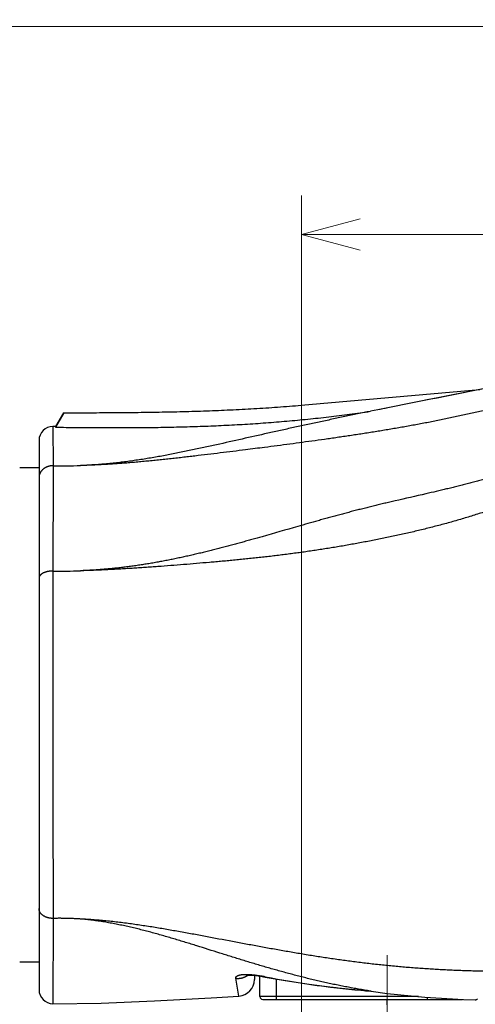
# Model space of a CAD drawing. Header units: millimetres. Extents: x 0 to 594, y 0 to 420.
# Tile 73 of 112: x 274 to 290, y 244 to 279. Entities that reach past the tile are written whole.
import ezdxf

# ---------------------------------------------------------------- set-up
doc = ezdxf.new("R2010")
doc.units = ezdxf.units.MM
doc.header["$LTSCALE"] = 0.257233
doc.linetypes.add('CENTER', pattern=[50.8, 31.75, -6.35, 6.35, -6.35])
doc.layers.add('NoLayerName_001', color=7, linetype='Continuous')
doc.styles.get("Standard").update_dxf_attribs({"font": 'txt', "bigfont": 'extfont2'})
doc.dimstyles.get("Standard").update_dxf_attribs({"dimtxt": 2.5, "dimasz": 2.5, "dimexe": 1, "dimexo": 1, "dimtad": 1, "dimdec": 3, "dimzin": 0, "dimdsep": 46, "dimtxsty": 'Standard', "dimcen": 2.5, "dimadec": 3, "dimazin": 0, "dimtfac": 0.75, "dimtdec": 3, "dimtmove": 0, "dimatfit": 3, "dimfxl": 1, "dimarcsym": 0})

# ---------------------------------------------------------------- blocks, each defined once
blk = doc.blocks.new('_OPEN30')
at = {"color": 0, "linetype": 'ByBlock', "lineweight": -2}
for p, q in [((-1, 0.267949), (0, 0)), ((0, 0), (-1, -0.267949)), ((0, 0), (-1, 0))]:
    blk.add_line(p, q, dxfattribs=at)
blk = doc.blocks.new('*D52')
at = {"layer": 'Defpoints', "color": 0}
for p in [(283.924, 271.523), (283.924, 221.77), (362.924, 221.77)]:
    blk.add_point(p, dxfattribs=at)
at = {"layer": 'NoLayerName_001', "color": 0, "linetype": 'Continuous', "lineweight": 13}
for p, q in [((283.924, 223.184), (283.924, 272.937)), ((362.924, 223.184), (362.924, 272.937)), ((360.802, 271.523), (286.045, 271.523))]:
    blk.add_line(p, q, dxfattribs=at)
at = {"layer": 'NoLayerName_001', "color": 0, "lineweight": 13, "xscale": 2.121340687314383, "yscale": 2.121340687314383, "zscale": 2.121340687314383, "rotation": 180}
blk.add_blockref('_OPEN30', (283.924, 271.523), dxfattribs=at)
at = {"layer": 'NoLayerName_001', "color": 0, "lineweight": 13, "xscale": 2.121340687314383, "yscale": 2.121340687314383, "zscale": 2.121340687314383}
blk.add_blockref('_OPEN30', (362.924, 271.523), dxfattribs=at)
at = {"layer": 'NoLayerName_001', "color": 0, "lineweight": 13, "insert": (323.424, 275.412), "char_height": 4.94979, "attachment_point": 5}
blk.add_mtext('\\W0.8000;ＬＭ', dxfattribs=at)
blk = doc.blocks.new('*D66')
at = {"layer": 'Defpoints', "color": 0}
for p in [(256.424, 287.238), (256.424, 219.77), (402.924, 190.77)]:
    blk.add_point(p, dxfattribs=at)
at = {"layer": 'NoLayerName_001', "color": 0, "linetype": 'Continuous', "lineweight": 13}
for p, q in [((256.424, 221.184), (256.424, 288.652)), ((402.924, 192.184), (402.924, 288.652)), ((400.802, 287.238), (258.545, 287.238))]:
    blk.add_line(p, q, dxfattribs=at)
at = {"layer": 'NoLayerName_001', "color": 0, "lineweight": 13, "xscale": 2.121340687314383, "yscale": 2.121340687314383, "zscale": 2.121340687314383, "rotation": 180}
blk.add_blockref('_OPEN30', (256.424, 287.238), dxfattribs=at)
at = {"layer": 'NoLayerName_001', "color": 0, "lineweight": 13, "xscale": 2.121340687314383, "yscale": 2.121340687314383, "zscale": 2.121340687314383}
blk.add_blockref('_OPEN30', (402.924, 287.238), dxfattribs=at)
at = {"layer": 'NoLayerName_001', "color": 0, "lineweight": 13, "insert": (329.674, 291.127), "char_height": 4.9498, "attachment_point": 5}
blk.add_mtext('\\W0.8000;Ｌ', dxfattribs=at)
blk = doc.blocks.new('*D67')
at = {"layer": 'Defpoints', "color": 0}
for p in [(256.424, 279.059), (362.924, 221.77), (256.424, 219.77)]:
    blk.add_point(p, dxfattribs=at)
at = {"layer": 'NoLayerName_001', "color": 0, "linetype": 'Continuous', "lineweight": 13}
for p, q in [((256.424, 221.184), (256.424, 280.473)), ((362.924, 223.184), (362.924, 280.473)), ((360.802, 279.059), (258.545, 279.059))]:
    blk.add_line(p, q, dxfattribs=at)
at = {"layer": 'NoLayerName_001', "color": 0, "lineweight": 13, "xscale": 2.121340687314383, "yscale": 2.121340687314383, "zscale": 2.121340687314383, "rotation": 180}
blk.add_blockref('_OPEN30', (256.424, 279.059), dxfattribs=at)
at = {"layer": 'NoLayerName_001', "color": 0, "lineweight": 13, "xscale": 2.121340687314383, "yscale": 2.121340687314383, "zscale": 2.121340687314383}
blk.add_blockref('_OPEN30', (362.924, 279.059), dxfattribs=at)
at = {"layer": 'NoLayerName_001', "color": 0, "lineweight": 13, "insert": (309.674, 282.948), "char_height": 4.94979, "attachment_point": 5}
blk.add_mtext('\\W0.8000;ＬＬ', dxfattribs=at)

msp = doc.modelspace()

# ---------------------------------------------------------------- linework, layer by layer
at = {"layer": 'NoLayerName_001', "color": 7, "linetype": 'Continuous', "lineweight": 25}
for p, q in [((283.9194, 265.3422), (290.3856, 265.9079)), ((275.3122, 265.0694), (275.0236, 264.5695)), ((275.3234, 265.0694), (275.0236, 264.5432)), ((286.686, 265.173), (286.4234, 265.1198)), ((275.0236, 264.5695), (274.9238, 264.5695)), ((275.0236, 264.5695), (275.0236, 264.5432)), ((274.4236, 264.0695), (274.4236, 244.1641)), ((274.4236, 263.0699), (273.7236, 263.0699)), ((274.4236, 245.1699), (273.7236, 245.1699)), ((282.2236, 244.689), (282.2236, 244.5384)), ((282.4236, 243.9199), (282.4236, 244.6629)), ((282.5569, 244.6406), (282.6113, 244.6305)), ((286.4463, 244.1164), (286.4231, 244.1199)), ((282.5236, 243.8199), (289.7523, 243.8199)), ((287.0236, 243.6199), (287.0236, 243.8199)), ((290.2198, 243.8043), (290.2198, 243.8043))]:
    msp.add_line(p, q, dxfattribs=at)
at = {"layer": 'NoLayerName_001', "color": 8, "linetype": 'Continuous', "lineweight": 25}
for p, q in [((274.9238, 264.5695), (274.9322, 263.1506)), ((274.9379, 246.7541), (274.921, 243.6646)), ((281.6588, 243.9394), (281.5456, 244.5855)), ((282.6132, 244.6405), (282.6113, 244.6305)), ((283.0236, 243.8199), (283.0236, 244.5568)), ((286.0729, 244.151), (286.1879, 244.1405)), ((288.1676, 243.9199), (282.4236, 243.9199)), ((288.4944, 243.8199), (288.4944, 243.8907))]:
    msp.add_line(p, q, dxfattribs=at)
at = {"layer": 'NoLayerName_001', "color": 2, "linetype": 'CENTER', "lineweight": 13}
msp.add_line((287.0236, 245.4199), (287.0236, 238.4199), dxfattribs=at)
at = {"layer": 'NoLayerName_001', "color": 7, "linetype": 'Continuous', "lineweight": 25}
for points in [[(295.0205, 266.8408), (294.3959, 266.7113), (292.9761, 266.4227), (291.4995, 266.1285), (289.9629, 265.8242), (288.3631, 265.5083), (286.6862, 265.1727)], [(281.9193, 244.6928), (281.9185, 244.6926), (281.9307, 244.6947), (281.9568, 244.6975), (281.9969, 244.6997), (282.0499, 244.7001), (282.1143, 244.6979), (282.1888, 244.6926), (282.2717, 244.6841), (282.3616, 244.6724), (282.4571, 244.6578), (282.5569, 244.6406)], [(282.6113, 244.6305), (283.3385, 244.5005), (284.2105, 244.3665), (285.1294, 244.249), (286.0951, 244.1489), (286.4248, 244.1198)], [(274.921, 243.6646), (276.6728, 243.686), (278.5987, 243.7634), (280.6539, 243.8795), (281.6588, 243.9394)], [(286.4445, 244.1202), (287.0257, 244.0384), (288.3931, 243.8964), (289.7955, 243.8174), (290.2196, 243.8043)], [(290.2196, 243.8043), (290.2348, 243.8051), (290.2567, 243.8104), (290.2768, 243.8205), (290.2941, 243.8348)]]:
    msp.add_lwpolyline(points, dxfattribs=at)
for centre, radius, start, end in [((274.9236, 264.0695), 0.5, 89.9715, 180.00001), ((281.6236, 244.5384), 0.6, 273.36418, 0), ((274.9236, 244.1646), 0.5, 180, 269.70993), ((282.5236, 243.9199), 0.1, 180, 270)]:
    msp.add_arc(centre, radius, start, end, dxfattribs=at)
at = {"layer": 'NoLayerName_001', "color": 8, "linetype": 'Continuous', "lineweight": 25}
for centre, radius, start, end in [((1786.4436, 259.9358), 1511.5148, 179.87814, 180.022831), ((275.3405, 281.4608), 18.3147, 268.72282, 271.82897), ((1853.8159, 254.1633), 1578.8954, 179.812381, 180.268871), ((275.1679, 282.5069), 23.1744, 269.40926, 271.86848), ((281.2368, 237.7195), 7.0565, 78.75204, 79.90516), ((288.5536, 274.7121), 30.6527, 258.82562, 262.24169), ((289.2363, 279.5304), 35.5191, 262.1997, 263.24636), ((289.492, 281.6474), 37.6514, 263.23878, 263.46313), ((289.7995, 284.4036), 40.4247, 263.47487, 264.7106), ((290.2221, 288.9167), 44.9576, 264.85175, 265.15317)]:
    msp.add_arc(centre, radius, start, end, dxfattribs=at)
at = {"layer": 'NoLayerName_001', "color": 7, "linetype": 'Continuous', "lineweight": 25}
for points, knots in [([(294.9235, 266.8206), (294.6797, 266.7702), (294.2533, 266.6815), (293.6436, 266.557), (292.8506, 266.397), (290.6538, 265.9585), (288.516, 265.5421), (286.8082, 265.1973), (286.6862, 265.1727)], [0, 0, 0, 0, 0.7467146, 1.3067503, 1.8667863, 3.1735363, 8.0271797, 8.4005367, 8.4005367, 8.4005367, 8.4005367]), ([(275.3234, 265.0694), (275.6111, 265.0697), (276.0425, 265.0697), (276.6176, 265.0716), (277.0486, 265.0737), (277.4793, 265.0768), (277.9097, 265.081), (278.34, 265.0864), (278.7701, 265.0933), (279.2, 265.1017), (279.6297, 265.1118), (280.0592, 265.1239), (280.4886, 265.1379), (280.9178, 265.1541), (281.347, 265.1727), (281.776, 265.1937), (282.2048, 265.2174), (282.6336, 265.2439), (283.0623, 265.2734), (283.491, 265.3056), (283.7766, 265.3303), (283.9194, 265.3422)], [0, 0, 0, 0, 0.863109, 1.2942853, 1.7252198, 2.1559264, 2.5864201, 3.0167169, 3.4468344, 3.8767917, 4.3066093, 4.7363098, 5.1659177, 5.5954599, 6.0249654, 6.4544657, 6.8839951, 7.3135907, 7.7432924, 8.1731434, 8.6031902, 8.6031902, 8.6031902, 8.6031902]), ([(275.0236, 264.5432), (275.2775, 264.5409), (275.7853, 264.5357), (276.4201, 264.5314), (276.928, 264.5294), (277.3089, 264.529), (277.6898, 264.5298), (278.0707, 264.5319), (278.4516, 264.5356), (278.8325, 264.5409), (279.2133, 264.5478), (279.5941, 264.5566), (279.9749, 264.5674), (280.3556, 264.5801), (280.7362, 264.595), (281.1168, 264.6122), (281.4972, 264.6317), (281.8775, 264.6535), (282.2577, 264.6778), (282.6377, 264.7045), (283.0175, 264.7338), (283.3971, 264.7657), (283.7765, 264.8002), (284.1556, 264.8375), (284.5345, 264.8774), (284.913, 264.9202), (285.2913, 264.9657), (285.6691, 265.0141), (286.0466, 265.0651), (286.2979, 265.1019), (286.4236, 265.1199)], [0, 0, 0, 0, 0.7617946, 1.5235909, 1.9044884, 2.2853864, 2.6662877, 3.0471962, 3.4281119, 3.8090304, 4.1899487, 4.570865, 4.951779, 5.3326923, 5.713608, 6.0945294, 6.4754552, 6.8563835, 7.2373135, 7.6182454, 7.9991809, 8.3801224, 8.7610737, 9.1420337, 9.522996, 9.9039549, 10.2849056, 10.6658437, 11.0467659, 11.4276697, 11.4276697, 11.4276697, 11.4276697]), ([(286.4236, 265.1194), (286.2683, 265.0877), (285.9578, 265.0244), (285.4923, 264.9279), (285.0271, 264.8304), (284.5621, 264.7317), (284.0973, 264.6318), (283.6329, 264.5307), (283.1687, 264.4283), (282.2407, 264.2217), (281.3909, 264.0281), (280.6173, 263.8572), (280.3851, 263.8065), (280.1528, 263.7564), (279.9202, 263.7072), (279.6875, 263.6589), (279.4545, 263.6118), (279.2213, 263.5659), (278.9878, 263.5215), (278.754, 263.4787), (278.5198, 263.4378), (278.2853, 263.3988), (278.0505, 263.3621), (277.8153, 263.3276), (277.5797, 263.2957), (277.3438, 263.2664), (277.1075, 263.24), (276.8709, 263.2166), (276.634, 263.1963), (276.3969, 263.1792), (276.1596, 263.165), (276.0013, 263.1588), (275.9221, 263.1553)], [0, 0, 0, 0, 0.4753598, 0.9507221, 1.4260853, 1.9014483, 2.37681, 2.85217, 3.3275287, 3.8028872, 5.7043203, 5.9420001, 6.1796798, 6.4173606, 6.6550448, 6.8927349, 7.1304274, 7.3681185, 7.6058074, 7.8434965, 8.0811921, 8.3188974, 8.5566059, 8.7943145, 9.0320251, 9.2697449, 9.5074854, 9.7452416, 9.9829973, 10.2207392, 10.4584585, 10.69615, 10.69615, 10.69615, 10.69615])]:
    msp.add_open_spline(points, degree=3, knots=knots, dxfattribs=at)
at = {"layer": 'NoLayerName_001', "color": 8, "linetype": 'Continuous', "lineweight": 25}
for points, knots in [([(292.348, 265.6148), (292.2737, 265.5945), (292.1252, 265.5536), (291.9021, 265.4937), (291.6788, 265.4347), (291.4551, 265.3767), (291.2313, 265.3198), (291.0071, 265.2639), (290.7827, 265.2091), (290.558, 265.1554), (290.3331, 265.1027), (290.1079, 265.0511), (289.8825, 265.0005), (289.6569, 264.951), (289.431, 264.9026), (289.2049, 264.8552), (288.9786, 264.8088), (288.7521, 264.7634), (288.5254, 264.7191), (288.2985, 264.6757), (288.0714, 264.6333), (287.8442, 264.5918), (287.6168, 264.5512), (287.3892, 264.5114), (287.1615, 264.4725), (286.9337, 264.4344), (286.7057, 264.3971), (286.4776, 264.3605), (286.2494, 264.3245), (286.0212, 264.2892), (285.7928, 264.2545), (285.5643, 264.2203), (285.3358, 264.1867), (285.1072, 264.1535), (284.8023, 264.1099), (284.421, 264.0565), (283.9633, 263.9938), (283.5054, 263.9323), (283.0474, 263.8719), (282.5129, 263.8024), (282.1309, 263.7541), (281.9018, 263.7249)], [0, 0, 0, 0, 0.2310117, 0.4620219, 0.6930307, 0.9240381, 1.1550444, 1.3860498, 1.617055, 1.8480604, 2.0790665, 2.3100734, 2.541081, 2.7720891, 3.0030972, 3.2341049, 3.4651117, 3.6961172, 3.9271219, 4.1581267, 4.3891316, 4.6201368, 4.8511417, 5.0821457, 5.3131478, 5.5441485, 5.7751488, 6.0061493, 6.2371503, 6.4681515, 6.6991525, 6.9301523, 7.161151, 7.392149, 7.6231469, 8.0851425, 8.5471379, 9.0091322, 9.4711262, 9.9331201, 10.6261097, 10.6261097, 10.6261097, 10.6261097]), ([(298.035, 265.5696), (297.9689, 265.5281), (297.8365, 265.4457), (297.6405, 265.318), (297.4457, 265.1884), (297.2522, 265.0568), (297.0596, 264.9238), (296.7399, 264.7006), (296.4215, 264.4754), (296.1019, 264.2521), (295.9095, 264.1189), (295.7162, 263.9871), (295.5218, 263.8571), (295.3259, 263.7291), (295.1287, 263.6032), (294.9299, 263.4798), (294.7297, 263.3588), (294.5279, 263.2404), (294.3247, 263.1244), (294.1201, 263.0108), (293.9142, 262.8997), (293.7069, 262.791), (293.4984, 262.6849), (293.2886, 262.5812), (293.0776, 262.4799), (292.8655, 262.3812), (292.6522, 262.2849), (292.4379, 262.191), (292.2225, 262.0995), (292.0062, 262.0103), (291.7889, 261.9235), (291.5707, 261.8389), (291.3517, 261.7566), (291.1318, 261.6765), (290.9112, 261.5986), (290.6898, 261.5227), (290.4678, 261.449), (290.2451, 261.3772), (290.0217, 261.3075), (289.7978, 261.2395), (289.6481, 261.1959), (289.5732, 261.1739)], [0, 0, 0, 0, 0.2339376, 0.467882, 0.7018536, 0.935855, 1.1698738, 1.4038866, 2.1057491, 2.3396924, 2.573645, 2.8075996, 3.041558, 3.2755202, 3.5094797, 3.743435, 3.9773909, 4.211353, 4.4453259, 4.6793116, 4.9133082, 5.1473128, 5.381322, 5.615332, 5.8493385, 6.0833379, 6.317333, 6.5513268, 6.7853206, 7.0193143, 7.2533061, 7.4872931, 7.7212766, 7.9552596, 8.1892435, 8.423228, 8.6572116, 8.891191, 9.1251658, 9.3591389, 9.5931124, 9.5931124, 9.5931124, 9.5931124]), ([(281.9018, 263.7249), (281.749, 263.7058), (281.4434, 263.6673), (280.9849, 263.6108), (280.5263, 263.555), (280.144, 263.5096), (279.838, 263.474), (279.6085, 263.4478), (279.3789, 263.4221), (279.1493, 263.3969), (278.9196, 263.3724), (278.6899, 263.3485), (278.46, 263.3255), (278.2301, 263.3034), (278, 263.2822), (277.7699, 263.2622), (277.5396, 263.2434), (277.3093, 263.2258), (277.0788, 263.2097), (276.8482, 263.1951), (276.6175, 263.1822), (276.3868, 263.1712), (276.156, 263.1619), (276.002, 263.1577), (275.9251, 263.1554)], [0, 0, 0, 0, 0.4619931, 0.9239876, 1.3859845, 1.8479815, 2.0789792, 2.3099764, 2.5409736, 2.7719713, 3.0029698, 3.2339684, 3.4649675, 3.6959682, 3.9269728, 4.157985, 4.3890098, 4.6200479, 4.8510904, 5.0821292, 5.3131587, 5.5441761, 5.7751819, 6.0061795, 6.0061795, 6.0061795, 6.0061795]), ([(274.9323, 263.1506), (274.9241, 263.1506), (274.9076, 263.1507), (274.883, 263.1494), (274.8584, 263.1471), (274.8339, 263.1438), (274.8095, 263.1394), (274.7853, 263.1339), (274.7614, 263.1274), (274.7378, 263.1198), (274.7146, 263.1112), (274.6918, 263.1015), (274.6695, 263.0907), (274.6477, 263.079), (274.6266, 263.0661), (274.6061, 263.0523), (274.5863, 263.0374), (274.5673, 263.0215), (274.5491, 263.0047), (274.5319, 262.9869), (274.5157, 262.9681), (274.5005, 262.9485), (274.4865, 262.9281), (274.4737, 262.9068), (274.4622, 262.8848), (274.4522, 262.8621), (274.4435, 262.8387), (274.4364, 262.8149), (274.4307, 262.7907), (274.4266, 262.7662), (274.424, 262.7416), (274.4238, 262.7251), (274.4236, 262.7169)], [0, 0, 0, 0, 0.02463, 0.04930539, 0.07401664, 0.09875463, 0.12351094, 0.14827826, 0.17305074, 0.19782432, 0.22259607, 0.24736118, 0.27211596, 0.29685914, 0.3215923, 0.3463203, 0.37105173, 0.39579911, 0.42056732, 0.44534506, 0.47012342, 0.49489878, 0.51967366, 0.54445767, 0.56926837, 0.59412253, 0.61900317, 0.64388314, 0.66873596, 0.6935376, 0.71826828, 0.74291438, 0.74291438, 0.74291438, 0.74291438]), ([(290.6644, 262.6916), (290.6028, 262.6744), (290.4799, 262.6395), (290.2949, 262.5892), (290.1097, 262.5398), (289.9242, 262.4915), (289.7384, 262.4442), (289.5524, 262.3978), (289.3663, 262.3522), (289.1799, 262.3073), (288.9934, 262.263), (288.7446, 262.2045), (288.1844, 262.0749), (287.6235, 261.9482), (287.1257, 261.8322), (286.9391, 261.7881), (286.7527, 261.7435), (286.5664, 261.6983), (286.3803, 261.6523), (286.1944, 261.6056), (286.0087, 261.5583), (285.8232, 261.5102), (285.6378, 261.4615), (285.4525, 261.4122), (285.2674, 261.3624), (285.0825, 261.312), (284.8977, 261.2612), (284.713, 261.21), (284.4668, 261.1412), (284.1594, 261.0544), (283.4835, 260.8617), (282.8083, 260.6667), (282.1934, 260.4929), (281.9473, 260.4242), (281.7625, 260.3731), (281.5777, 260.3225), (281.3926, 260.2724), (281.2074, 260.223), (281.022, 260.1743), (280.8365, 260.1262), (280.7125, 260.095), (280.6506, 260.0793)], [0, 0, 0, 0, 0.1916972, 0.3833947, 0.5750913, 0.7667841, 0.9584703, 1.1501523, 1.3418332, 1.5335146, 1.7251971, 1.9168804, 2.300244, 3.4503085, 3.6419867, 3.8336656, 4.0253446, 4.2170233, 4.4087017, 4.6003805, 4.7920596, 4.9837389, 5.1754177, 5.3670961, 5.5587745, 5.750453, 5.9421313, 6.1338095, 6.3254875, 6.7088421, 7.0921961, 8.4339456, 8.8173021, 9.0089803, 9.2006593, 9.3923404, 9.5840246, 9.7757104, 9.9673964, 10.1590818, 10.3507667, 10.3507667, 10.3507667, 10.3507667]), ([(289.5732, 261.1739), (289.4982, 261.1526), (289.3483, 261.1094), (289.1228, 261.0472), (288.8968, 260.9866), (288.6704, 260.9277), (288.4435, 260.8704), (288.2163, 260.8147), (287.9887, 260.7605), (287.7607, 260.7079), (287.5324, 260.6566), (287.3038, 260.6068), (287.075, 260.5583), (286.8458, 260.511), (286.6164, 260.465), (286.3868, 260.4202), (286.157, 260.3764), (285.9269, 260.3338), (285.6967, 260.2921), (285.4663, 260.2516), (285.2357, 260.2122), (285.0049, 260.1739), (284.7739, 260.1367), (284.5427, 260.1007), (284.3113, 260.066), (284.0798, 260.0323), (283.8481, 259.9999), (283.6163, 259.9685), (283.3843, 259.9383), (283.1521, 259.9091), (282.9199, 259.881), (282.6875, 259.8539), (282.455, 259.8278), (282.2224, 259.8026), (281.9897, 259.7782), (281.757, 259.7546), (281.5241, 259.7317), (281.2912, 259.7095), (281.0583, 259.6879), (280.8253, 259.6668), (280.6699, 259.6532), (280.5922, 259.6464)], [0, 0, 0, 0, 0.2339742, 0.4679482, 0.7019198, 0.9358875, 1.1698535, 1.4038192, 1.6377851, 1.8717506, 2.105714, 2.3396734, 2.5736307, 2.807588, 3.0415467, 3.2755069, 3.5094683, 3.7434295, 3.9773896, 4.2113481, 4.445305, 4.6792606, 4.9132156, 5.1471709, 5.3811273, 5.6150849, 5.8490433, 6.0830021, 6.3169604, 6.550917, 6.7848715, 7.0188254, 7.2527795, 7.4867341, 7.7206888, 7.9546425, 8.1885943, 8.4225448, 8.6564951, 8.8904456, 9.1243966, 9.1243966, 9.1243966, 9.1243966]), ([(280.6506, 260.0793), (280.5886, 260.0639), (280.4646, 260.0328), (280.2783, 259.9876), (280.0918, 259.9434), (279.9051, 259.9002), (279.718, 259.8582), (279.5307, 259.8174), (279.3431, 259.7779), (279.1553, 259.7397), (278.9671, 259.703), (278.7787, 259.6677), (278.59, 259.6339), (278.401, 259.6017), (278.2117, 259.5711), (278.0222, 259.5422), (277.8324, 259.515), (277.6424, 259.4895), (277.4522, 259.4659), (277.2617, 259.4441), (277.071, 259.4241), (276.8801, 259.4061), (276.689, 259.3899), (276.4978, 259.3756), (276.3065, 259.3634), (276.1151, 259.3528), (275.9874, 259.3477), (275.9236, 259.3449)], [0, 0, 0, 0, 0.1916855, 0.3833736, 0.5750671, 0.7667658, 0.9584663, 1.1501665, 1.341865, 1.5335622, 1.7252594, 1.9169594, 2.1086651, 2.3003746, 2.4920857, 2.6837975, 2.8755102, 3.067225, 3.2589444, 3.4506721, 3.6424076, 3.8341458, 4.0258821, 4.2176118, 4.4093309, 4.6010355, 4.7927222, 4.7927222, 4.7927222, 4.7927222]), ([(280.5922, 259.6464), (280.4368, 259.6331), (280.1261, 259.6062), (279.6597, 259.5682), (279.1933, 259.5315), (278.8044, 259.5023), (278.4933, 259.4797), (278.2599, 259.4634), (278.0265, 259.4475), (277.7931, 259.4324), (277.5596, 259.4179), (277.326, 259.4043), (277.0924, 259.3915), (276.8587, 259.3797), (276.625, 259.369), (276.3912, 259.3595), (276.1574, 259.3512), (276.0015, 259.3471), (275.9236, 259.3449)], [0, 0, 0, 0, 0.4679018, 0.935802, 1.4037008, 1.8715992, 2.1055484, 2.3394976, 2.5734472, 2.8073982, 3.0413522, 3.2753114, 3.5092758, 3.743241, 3.9772034, 4.2111609, 4.4451132, 4.6790622, 4.6790622, 4.6790622, 4.6790622]), ([(274.929, 259.3338), (274.9239, 259.3338), (274.9137, 259.3338), (274.8985, 259.3335), (274.8832, 259.333), (274.8679, 259.3323), (274.8527, 259.3313), (274.8375, 259.3301), (274.8222, 259.3286), (274.807, 259.3269), (274.7919, 259.3249), (274.7767, 259.3227), (274.7616, 259.3202), (274.7465, 259.3175), (274.7315, 259.3145), (274.7165, 259.3112), (274.7016, 259.3077), (274.6867, 259.3039), (274.672, 259.2997), (274.6573, 259.2953), (274.6428, 259.2905), (274.6284, 259.2854), (274.6141, 259.2799), (274.6, 259.274), (274.586, 259.2678), (274.5722, 259.2612), (274.5587, 259.2541), (274.5453, 259.2467), (274.5322, 259.2387), (274.5195, 259.2303), (274.5071, 259.2213), (274.4951, 259.2118), (274.4836, 259.2017), (274.4727, 259.191), (274.4625, 259.1796), (274.4531, 259.1674), (274.4447, 259.1546), (274.4374, 259.1411), (274.4313, 259.127), (274.4288, 259.117), (274.4273, 259.1121)], [0, 0, 0, 0, 0.01526786, 0.03053983, 0.04581564, 0.06109512, 0.07637825, 0.09166511, 0.10695595, 0.12225112, 0.13755115, 0.15285669, 0.16816855, 0.1834877, 0.19881522, 0.21414989, 0.22948683, 0.24482158, 0.26015059, 0.27547129, 0.29078216, 0.30608277, 0.32137391, 0.33665757, 0.3519371, 0.36721722, 0.38250168, 0.39778651, 0.41306929, 0.42835263, 0.44364456, 0.4589486, 0.47425048, 0.48954545, 0.50484491, 0.52016573, 0.53548829, 0.55080708, 0.56615388, 0.58153908, 0.58153908, 0.58153908, 0.58153908]), ([(274.4273, 259.1121), (274.4264, 259.1071), (274.4239, 259.0971), (274.4239, 259.0868), (274.4236, 259.0818)], [0, 0, 0, 0, 0.015358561, 0.030649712, 0.030649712, 0.030649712, 0.030649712]), ([(274.9379, 246.754), (274.9314, 246.754), (274.9183, 246.7538), (274.8987, 246.7544), (274.8791, 246.7554), (274.8595, 246.7569), (274.8399, 246.7591), (274.8204, 246.7617), (274.801, 246.765), (274.7817, 246.7688), (274.7625, 246.7731), (274.7434, 246.778), (274.7245, 246.7835), (274.7058, 246.7896), (274.6872, 246.7962), (274.669, 246.8035), (274.6509, 246.8114), (274.6332, 246.82), (274.6158, 246.8292), (274.5988, 246.839), (274.5821, 246.8496), (274.5658, 246.8609), (274.5501, 246.8728), (274.5348, 246.8855), (274.5202, 246.8989), (274.5063, 246.9129), (274.4932, 246.9277), (274.4809, 246.9431), (274.4696, 246.9592), (274.4593, 246.9759), (274.4502, 246.9933), (274.4422, 247.0113), (274.4356, 247.0298), (274.4303, 247.0488), (274.4265, 247.0681), (274.424, 247.0876), (274.4238, 247.1007), (274.4236, 247.1073)], [0, 0, 0, 0, 0.01960887, 0.03923831, 0.05888456, 0.07854416, 0.09821394, 0.11789114, 0.13757343, 0.15725896, 0.17694642, 0.19663511, 0.21632418, 0.23601003, 0.25568995, 0.2753635, 0.29503271, 0.31470223, 0.33437948, 0.35407479, 0.37380158, 0.3935747, 0.41338406, 0.43320069, 0.45300098, 0.4727683, 0.49249394, 0.51217822, 0.53183148, 0.55147485, 0.57112201, 0.59076879, 0.61041963, 0.6300892, 0.6497689, 0.66942942, 0.68904799, 0.68904799, 0.68904799, 0.68904799]), ([(275.9237, 246.7306), (275.9073, 246.7316), (275.8745, 246.7338), (275.8253, 246.7367), (275.7761, 246.7395), (275.7268, 246.742), (275.6776, 246.7444), (275.6283, 246.7465), (275.579, 246.7485), (275.5297, 246.7502), (275.4804, 246.7517), (275.4311, 246.753), (275.3818, 246.7541), (275.3325, 246.755), (275.2831, 246.7556), (275.2338, 246.7561), (275.1845, 246.7563), (275.1352, 246.7563), (275.0859, 246.7561), (275.0365, 246.7556), (274.9872, 246.755), (274.9544, 246.7543), (274.9379, 246.754)], [0, 0, 0, 0, 0.04931205, 0.09862397, 0.14793645, 0.19725019, 0.24656594, 0.29588422, 0.34520477, 0.39452709, 0.44385072, 0.49317523, 0.54250018, 0.59182518, 0.64114984, 0.69047382, 0.73979677, 0.78911839, 0.83843838, 0.88775646, 0.93707241, 0.98638598, 0.98638598, 0.98638598, 0.98638598]), ([(279.1133, 246.3412), (279.032, 246.355), (278.8695, 246.383), (278.6255, 246.4233), (278.3813, 246.4623), (278.1368, 246.4997), (277.892, 246.5353), (277.6469, 246.5689), (277.4015, 246.6003), (277.1558, 246.6294), (276.9098, 246.6558), (276.6636, 246.6795), (276.4171, 246.7), (276.1704, 246.7176), (276.0057, 246.726), (275.9234, 246.7306)], [0, 0, 0, 0, 0.2472998, 0.4946013, 0.7419093, 0.9892319, 1.236581, 1.4839709, 1.7313929, 1.9788213, 2.2262357, 2.4736227, 2.7209761, 2.9682979, 3.2155984, 3.2155984, 3.2155984, 3.2155984]), ([(277.4234, 246.5038), (277.3526, 246.5182), (277.2111, 246.5477), (276.9979, 246.5875), (276.7841, 246.6242), (276.5698, 246.6572), (276.3549, 246.6861), (276.1396, 246.7114), (275.9956, 246.7238), (275.9237, 246.7306)], [0, 0, 0, 0, 0.2168169, 0.4336866, 0.6505668, 0.8674222, 1.0842311, 1.3009862, 1.5176958, 1.5176958, 1.5176958, 1.5176958]), ([(286.4239, 244.1222), (286.3525, 244.1335), (286.2098, 244.1558), (285.9961, 244.1919), (285.7827, 244.2296), (285.5696, 244.2691), (285.3568, 244.3105), (285.1444, 244.3536), (284.9324, 244.3986), (284.7208, 244.4453), (284.5095, 244.4936), (284.2986, 244.5436), (284.0881, 244.5951), (283.878, 244.6481), (283.6682, 244.7025), (283.4588, 244.7582), (283.2497, 244.8151), (283.0409, 244.8732), (282.8324, 244.9324), (282.6243, 244.9926), (282.4163, 245.0536), (282.2086, 245.1155), (282.0012, 245.1781), (281.7939, 245.2413), (281.5868, 245.3051), (281.3109, 245.3908), (280.8284, 245.542), (280.3462, 245.6943), (279.9324, 245.8229), (279.7253, 245.8867), (279.518, 245.9499), (279.3104, 246.0122), (279.1025, 246.0735), (278.8943, 246.1336), (278.6857, 246.1923), (278.4767, 246.2494), (278.2672, 246.3048), (278.0571, 246.3582), (277.8465, 246.4094), (277.6354, 246.4584), (277.494, 246.4884), (277.4234, 246.5038)], [0, 0, 0, 0, 0.2167048, 0.4334218, 0.6501475, 0.8668781, 1.08361, 1.3003392, 1.5170623, 1.733781, 1.9504981, 2.1672153, 2.3839326, 2.6006485, 2.8173602, 3.0340679, 3.2507747, 3.4674822, 3.6841907, 3.9008991, 4.1176051, 4.3343076, 4.5510084, 4.7677088, 4.9844093, 5.2011096, 5.634506, 6.5012945, 6.7179978, 6.9347066, 7.1514178, 7.3681274, 7.5848335, 7.8015371, 8.0182422, 8.2349557, 8.4516769, 8.6684004, 8.8851271, 9.1018651, 9.3186304, 9.3186304, 9.3186304, 9.3186304]), ([(290.6214, 244.8338), (290.539, 244.8359), (290.3741, 244.8398), (290.1269, 244.847), (289.8798, 244.8552), (289.6326, 244.8645), (289.3855, 244.875), (289.1385, 244.8867), (288.8915, 244.8998), (288.6446, 244.9141), (288.3978, 244.9299), (288.1511, 244.9471), (287.9045, 244.9657), (287.6579, 244.9858), (287.4116, 245.0072), (287.1653, 245.0302), (286.9192, 245.0546), (286.6733, 245.0804), (286.4275, 245.1078), (286.1818, 245.1366), (285.9364, 245.1668), (285.6911, 245.1986), (285.4461, 245.2317), (285.2012, 245.2661), (284.9565, 245.3018), (284.7119, 245.3388), (284.4676, 245.3768), (284.2234, 245.4159), (283.9793, 245.4559), (283.7354, 245.4969), (283.4917, 245.5386), (283.248, 245.5811), (283.0045, 245.6243), (282.7612, 245.6682), (282.4368, 245.7272), (281.5451, 245.8921), (280.6544, 246.0619), (279.8437, 246.211), (279.6003, 246.2552), (279.3569, 246.2988), (279.1945, 246.327), (279.1133, 246.3412)], [0, 0, 0, 0, 0.2473019, 0.4946099, 0.7419212, 0.9892339, 1.2365468, 1.4838597, 1.7311734, 1.9784894, 2.2258087, 2.4731299, 2.7204513, 2.9677718, 3.2150901, 3.4624054, 3.7097169, 3.9570242, 4.2043279, 4.4516293, 4.6989297, 4.9462303, 5.1935319, 5.4408345, 5.688137, 5.9354385, 6.182741, 6.4300456, 6.6773528, 6.9246619, 7.1719717, 7.4192801, 7.6665845, 7.9138854, 8.1611842, 8.6557799, 10.6341628, 10.8814609, 11.1287597, 11.3760599, 11.6233601, 11.6233601, 11.6233601, 11.6233601]), ([(281.5456, 244.5855), (281.5454, 244.5895), (281.5442, 244.5973), (281.5457, 244.6091), (281.549, 244.6205), (281.5545, 244.6311), (281.5614, 244.6407), (281.5694, 244.6494), (281.5783, 244.6571), (281.5878, 244.6641), (281.5978, 244.6703), (281.6081, 244.676), (281.6187, 244.6811), (281.6294, 244.6858), (281.6404, 244.6901), (281.6515, 244.6939), (281.6627, 244.6975), (281.6739, 244.7007), (281.6853, 244.7037), (281.6967, 244.7064), (281.7082, 244.7088), (281.7197, 244.7111), (281.7312, 244.7131), (281.7428, 244.715), (281.7544, 244.7167), (281.7661, 244.7182), (281.7777, 244.7196), (281.7894, 244.7208), (281.8011, 244.7219), (281.8127, 244.7228), (281.8244, 244.7237), (281.8361, 244.7244), (281.8479, 244.725), (281.8596, 244.7255), (281.8713, 244.7259), (281.883, 244.7262), (281.8948, 244.7264), (281.9065, 244.7265), (281.9182, 244.7266), (281.93, 244.7265), (281.9378, 244.7264), (281.9417, 244.7264)], [0, 0, 0, 0, 0.01178491, 0.02364373, 0.03545488, 0.0472347, 0.05906146, 0.07087613, 0.08263678, 0.09439451, 0.10616193, 0.11791704, 0.12965749, 0.14139586, 0.15313694, 0.16487834, 0.17661413, 0.18834619, 0.20007776, 0.21181032, 0.22354375, 0.23527644, 0.24700641, 0.25873456, 0.27046218, 0.28219014, 0.29391883, 0.30564823, 0.31737793, 0.32910731, 0.34083651, 0.35256605, 0.36429629, 0.37602752, 0.38775992, 0.39949353, 0.41122835, 0.42296423, 0.43470097, 0.44643826, 0.45817572, 0.45817572, 0.45817572, 0.45817572]), ([(281.5457, 244.5856), (281.5533, 244.5847), (281.5685, 244.5829), (281.5915, 244.5813), (281.6146, 244.5806), (281.6377, 244.5807), (281.6608, 244.5816), (281.6839, 244.5835), (281.7069, 244.5862), (281.7298, 244.5897), (281.7526, 244.5941), (281.7752, 244.5994), (281.7975, 244.6055), (281.8196, 244.6125), (281.8414, 244.6204), (281.8629, 244.629), (281.8841, 244.6385), (281.9048, 244.6487), (281.9252, 244.6597), (281.945, 244.6714), (281.9645, 244.6839), (281.9769, 244.6928), (281.9832, 244.6972)], [0, 0, 0, 0, 0.02300703, 0.04605171, 0.06912971, 0.09223637, 0.11536691, 0.13851658, 0.16168086, 0.18485564, 0.20803734, 0.23122315, 0.25441083, 0.27759706, 0.30077762, 0.32394779, 0.34710261, 0.370237, 0.393346, 0.4164249, 0.43946949, 0.46247618, 0.46247618, 0.46247618, 0.46247618]), ([(281.9417, 244.7264), (281.9456, 244.7263), (281.9535, 244.7261), (281.9652, 244.7258), (281.9769, 244.7255), (281.9886, 244.725), (282.0004, 244.7246), (282.0082, 244.7242), (282.0121, 244.724)], [0, 0, 0, 0, 0.011737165, 0.023473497, 0.035208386, 0.046941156, 0.058671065, 0.070397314, 0.070397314, 0.070397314, 0.070397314]), ([(282.0121, 244.724), (282.0198, 244.7236), (282.0353, 244.7228), (282.0585, 244.7213), (282.0817, 244.7196), (282.1049, 244.7176), (282.1281, 244.7155), (282.1513, 244.7132), (282.1744, 244.7108), (282.1975, 244.7082), (282.2206, 244.7054), (282.2437, 244.7025), (282.2668, 244.6994), (282.2899, 244.6963), (282.3129, 244.693), (282.3359, 244.6895), (282.3589, 244.686), (282.3819, 244.6824), (282.4049, 244.6786), (282.4278, 244.6748), (282.4507, 244.6709), (282.466, 244.6681), (282.4737, 244.6668)], [0, 0, 0, 0, 0.02326661, 0.04653411, 0.06980311, 0.0930739, 0.11634654, 0.13962082, 0.16289629, 0.18617228, 0.2094479, 0.23272211, 0.25599441, 0.27926522, 0.30253493, 0.32580385, 0.34907223, 0.37234022, 0.39560793, 0.41887538, 0.44214253, 0.46540929, 0.46540929, 0.46540929, 0.46540929])]:
    msp.add_open_spline(points, degree=3, knots=knots, dxfattribs=at)

# ---------------------------------------------------------------- dimensions: what is measured, and where the dimension line sits
at = {"layer": 'NoLayerName_001', "color": 3, "linetype": 'Continuous', "lineweight": 13}
for base, p1, p2, text, picture, middle in [((256.4236, 287.2381), (402.9236, 190.7701), (256.4236, 219.7701), '\\W0.8000;Ｌ', '*D66', (329.6736, 287.2381)), ((256.4236, 279.059), (362.9236, 221.7701), (256.4236, 219.7701), '\\W0.8000;ＬＬ', '*D67', (309.6736, 279.059)), ((283.9236, 271.5225), (362.9236, 221.7701), (283.9236, 221.7701), '\\W0.8000;ＬＭ', '*D52', (323.4236, 271.5225))]:
    dim = msp.add_linear_dim(base=base, p1=p1, p2=p2, angle=180, text=text, dimstyle='Standard', override={"dimtxt": 4.949795, "dimasz": 2.121341, "dimexe": 1.414227, "dimexo": 1.414227, "dimgap": 1.414227, "dimzin": 8, "dimblk": 'OPEN30', "dimclrd": 0, "dimclre": 0, "dimclrt": 0, "dimtp": 0, "dimtm": 0, "dimlwd": 13, "dimlwe": 13}, dxfattribs=at)
    dim.commit()
    dim.dimension.update_dxf_attribs({"geometry": picture, "text_midpoint": middle, "dimtype": 160})

doc.saveas('drawing.dxf')
